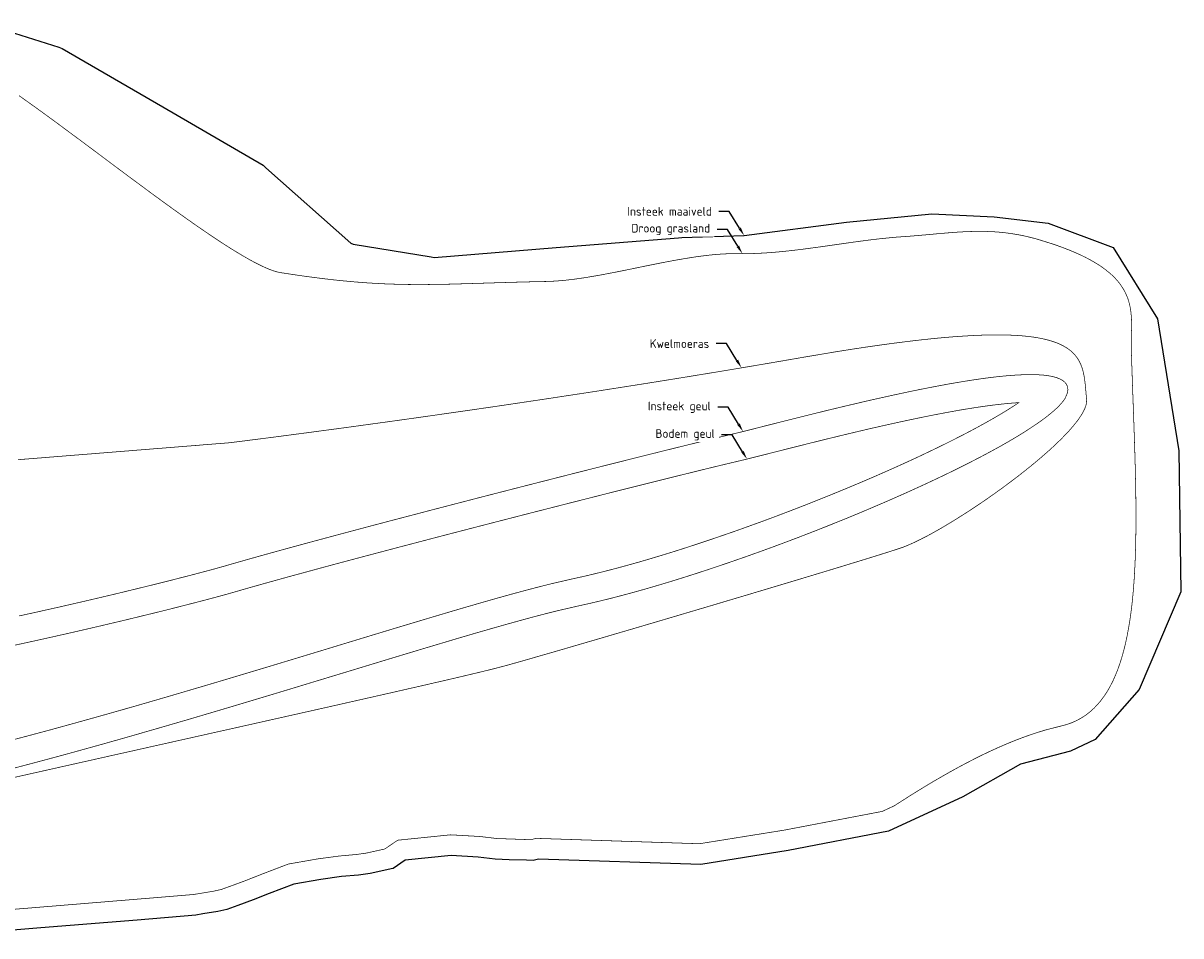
# Model space of a CAD drawing. Header units: metres. Extents: x 202574 to 204484, y 396053 to 396972.
# Tile 7 of 7: x 204150 to 204484, y 396068 to 396332. Entities that reach past the tile are written whole.
import ezdxf
from ezdxf import colors
from ezdxf.entities.mleader import LeaderData, LeaderLine
from ezdxf.math import Vec2, Vec3

# ---------------------------------------------------------------- set-up
doc = ezdxf.new("R2010")
doc.units = ezdxf.units.M
doc.layers.get('0').update_dxf_attribs({"lineweight": 25})
for name, color, linetype in [('N-WA-KG-GRENS_WATERSCHAP_DROOGGRASLAND-G', 2, 'Continuous'), ('N-WA-KG-GRENS_WATERSCHAP_GEUL_BODEM-G', 6, 'Continuous'), ('N-WA-KG-GRENS_WATERSCHAP_GEUL_INSTEEK-G', 5, 'Continuous'), ('N-WA-KG-GRENS_WATERSCHAP_INSTEEKMAAIVELD-G', 72, 'Continuous'), ('N-WA-KG-GRENS_WATERSCHAP_KWELMOERAS-G', 1, 'Continuous')]:
    doc.layers.add(name, color=color, linetype=linetype)
doc.styles.get("Standard").update_dxf_attribs({"font": 'NLCS-ISO.ttf'})

msp = doc.modelspace()

# ---------------------------------------------------------------- linework, layer by layer
at = {"layer": 'N-WA-KG-GRENS_WATERSCHAP_DROOGGRASLAND-G', "const_width": 0.2, "elevation": 13}
msp.add_lwpolyline([(204148.37, 396310.99), (204150.47, 396309.51), (204152.62, 396307.97), (204154.81, 396306.39), (204157.05, 396304.76), (204159.32, 396303.09), (204161.63, 396301.39), (204163.96, 396299.66), (204166.32, 396297.91), (204168.69, 396296.14), (204171.08, 396294.36), (204173.48, 396292.57), (204175.88, 396290.77), (204178.29, 396288.98), (204180.69, 396287.19), (204183.08, 396285.42), (204185.45, 396283.67), (204187.81, 396281.93), (204190.15, 396280.23), (204192.46, 396278.55), (204194.73, 396276.92), (204196.97, 396275.33), (204199.17, 396273.78), (204201.32, 396272.29), (204203.43, 396270.86), (204205.47, 396269.49), (204207.46, 396268.18), (204209.39, 396266.95), (204211.24, 396265.8), (204213.02, 396264.74), (204214.73, 396263.76), (204216.35, 396262.87), (204217.88, 396262.09), (204219.33, 396261.4), (204220.67, 396260.83), (204221.92, 396260.37), (204223.06, 396260.03), (204224.09, 396259.82), (204224.09, 396259.82), (204227.9, 396259.24), (204229.74, 396258.97), (204231.53, 396258.72), (204233.27, 396258.49), (204234.98, 396258.27), (204236.64, 396258.06), (204238.27, 396257.87), (204239.87, 396257.69), (204241.43, 396257.53), (204242.96, 396257.38), (204244.46, 396257.24), (204245.93, 396257.11), (204247.38, 396257), (204248.81, 396256.89), (204250.22, 396256.8), (204251.61, 396256.72), (204252.98, 396256.65), (204254.34, 396256.58), (204255.69, 396256.53), (204257.02, 396256.49), (204258.35, 396256.45), (204259.68, 396256.42), (204261, 396256.4), (204262.31, 396256.39), (204263.63, 396256.39), (204264.95, 396256.39), (204266.28, 396256.39), (204267.61, 396256.41), (204268.95, 396256.42), (204270.3, 396256.45), (204271.67, 396256.47), (204273.05, 396256.5), (204274.44, 396256.54), (204275.86, 396256.58), (204277.3, 396256.62), (204278.76, 396256.66), (204280.24, 396256.71), (204281.75, 396256.76), (204283.3, 396256.8), (204284.87, 396256.85), (204286.48, 396256.9), (204288.12, 396256.95), (204289.81, 396257), (204291.53, 396257.05), (204293.29, 396257.1), (204295.1, 396257.15), (204296.96, 396257.19), (204298.86, 396257.24), (204300.81, 396257.27), (204300.81, 396257.27), (204302.8, 396257.35), (204303.81, 396257.41), (204304.84, 396257.49), (204305.88, 396257.58), (204306.94, 396257.69), (204308.01, 396257.82), (204309.09, 396257.95), (204310.18, 396258.1), (204311.28, 396258.26), (204312.39, 396258.43), (204313.51, 396258.62), (204314.64, 396258.81), (204315.77, 396259), (204316.92, 396259.21), (204318.07, 396259.43), (204319.22, 396259.65), (204320.38, 396259.87), (204321.55, 396260.1), (204322.72, 396260.33), (204323.89, 396260.57), (204325.06, 396260.81), (204326.24, 396261.05), (204327.42, 396261.29), (204328.6, 396261.54), (204329.77, 396261.78), (204330.95, 396262.02), (204332.13, 396262.25), (204333.3, 396262.49), (204334.48, 396262.72), (204335.64, 396262.94), (204336.81, 396263.16), (204337.97, 396263.38), (204339.13, 396263.58), (204340.28, 396263.78), (204341.42, 396263.97), (204342.55, 396264.15), (204343.68, 396264.33), (204344.8, 396264.49), (204345.91, 396264.64), (204347.02, 396264.77), (204348.11, 396264.9), (204349.19, 396265.01), (204350.25, 396265.1), (204351.31, 396265.18), (204352.35, 396265.24), (204353.38, 396265.29), (204354.4, 396265.32), (204355.4, 396265.33), (204356.39, 396265.32), (204356.39, 396265.32), (204358.18, 396265.3), (204359.08, 396265.31), (204359.99, 396265.33), (204360.91, 396265.36), (204361.83, 396265.39), (204362.76, 396265.44), (204363.7, 396265.49), (204364.63, 396265.55), (204365.58, 396265.62), (204366.52, 396265.69), (204367.47, 396265.77), (204368.43, 396265.86), (204369.39, 396265.96), (204370.35, 396266.05), (204371.31, 396266.16), (204372.28, 396266.27), (204373.24, 396266.38), (204374.21, 396266.5), (204375.18, 396266.62), (204376.16, 396266.75), (204377.13, 396266.88), (204378.1, 396267.01), (204379.08, 396267.14), (204380.05, 396267.27), (204381.02, 396267.41), (204382, 396267.55), (204382.97, 396267.69), (204383.94, 396267.83), (204384.91, 396267.96), (204385.88, 396268.1), (204386.85, 396268.24), (204387.81, 396268.38), (204388.78, 396268.51), (204389.73, 396268.65), (204390.69, 396268.78), (204391.64, 396268.91), (204392.59, 396269.03), (204393.54, 396269.16), (204394.48, 396269.28), (204395.41, 396269.39), (204396.35, 396269.5), (204397.27, 396269.61), (204398.19, 396269.71), (204399.11, 396269.8), (204400.02, 396269.89), (204400.92, 396269.98), (204401.82, 396270.06), (204402.71, 396270.13), (204403.59, 396270.19), (204403.59, 396270.19), (204405.36, 396270.31), (204406.22, 396270.38), (204407.08, 396270.45), (204407.94, 396270.52), (204408.78, 396270.59), (204409.61, 396270.67), (204410.44, 396270.74), (204411.26, 396270.82), (204412.07, 396270.89), (204412.88, 396270.96), (204413.68, 396271.04), (204414.47, 396271.11), (204415.26, 396271.18), (204416.05, 396271.24), (204416.82, 396271.31), (204417.6, 396271.37), (204418.37, 396271.43), (204419.14, 396271.49), (204419.91, 396271.54), (204420.67, 396271.58), (204421.43, 396271.63), (204422.19, 396271.66), (204422.94, 396271.69), (204423.7, 396271.72), (204424.46, 396271.74), (204425.21, 396271.75), (204425.97, 396271.76), (204426.72, 396271.76), (204427.48, 396271.75), (204428.24, 396271.73), (204428.99, 396271.7), (204429.76, 396271.67), (204430.52, 396271.63), (204431.29, 396271.57), (204432.06, 396271.51), (204432.83, 396271.43), (204433.61, 396271.35), (204434.39, 396271.25), (204435.18, 396271.14), (204435.97, 396271.02), (204436.76, 396270.89), (204437.57, 396270.75), (204438.38, 396270.59), (204439.19, 396270.42), (204440.01, 396270.23), (204440.84, 396270.03), (204441.68, 396269.82), (204442.53, 396269.59), (204443.38, 396269.34), (204443.38, 396269.34), (204446.95, 396268.23), (204448.61, 396267.67), (204450.19, 396267.1), (204451.69, 396266.52), (204453.11, 396265.94), (204454.46, 396265.36), (204455.74, 396264.77), (204456.94, 396264.18), (204458.08, 396263.58), (204459.15, 396262.97), (204460.16, 396262.37), (204461.11, 396261.76), (204461.99, 396261.14), (204462.81, 396260.52), (204463.58, 396259.9), (204464.3, 396259.28), (204464.96, 396258.65), (204465.57, 396258.02), (204466.13, 396257.39), (204466.64, 396256.75), (204467.11, 396256.11), (204467.54, 396255.47), (204467.93, 396254.82), (204468.27, 396254.18), (204468.58, 396253.53), (204468.86, 396252.88), (204469.1, 396252.23), (204469.31, 396251.58), (204469.49, 396250.92), (204469.65, 396250.27), (204469.78, 396249.61), (204469.88, 396248.95), (204469.97, 396248.29), (204470.03, 396247.64), (204470.08, 396246.98), (204470.12, 396246.32), (204470.14, 396245.66), (204470.15, 396245), (204470.15, 396244.34), (204470.14, 396243.68), (204470.12, 396243.02), (204470.11, 396242.37), (204470.09, 396241.71), (204470.07, 396241.06), (204470.05, 396240.4), (204470.04, 396239.75), (204470.04, 396239.1), (204470.04, 396238.45), (204470.06, 396237.8), (204470.06, 396237.8), (204470.26, 396231.61), (204470.37, 396228.52), (204470.48, 396225.43), (204470.59, 396222.36), (204470.7, 396219.3), (204470.81, 396216.25), (204470.91, 396213.21), (204471.01, 396210.2), (204471.11, 396207.2), (204471.19, 396204.23), (204471.26, 396201.28), (204471.32, 396198.36), (204471.37, 396195.46), (204471.4, 396192.6), (204471.41, 396189.77), (204471.41, 396186.97), (204471.38, 396184.22), (204471.33, 396181.5), (204471.26, 396178.82), (204471.17, 396176.19), (204471.04, 396173.61), (204470.89, 396171.07), (204470.7, 396168.58), (204470.49, 396166.15), (204470.24, 396163.77), (204469.95, 396161.45), (204469.63, 396159.18), (204469.26, 396156.98), (204468.86, 396154.84), (204468.42, 396152.77), (204467.93, 396150.76), (204467.39, 396148.83), (204466.81, 396146.97), (204466.18, 396145.18), (204465.5, 396143.47), (204464.77, 396141.83), (204463.98, 396140.28), (204463.14, 396138.81), (204462.24, 396137.43), (204461.28, 396136.13), (204460.26, 396134.93), (204459.18, 396133.81), (204458.04, 396132.79), (204456.83, 396131.87), (204455.55, 396131.04), (204454.2, 396130.31), (204452.79, 396129.69), (204451.3, 396129.17), (204449.73, 396128.76), (204449.73, 396128.76), (204445.27, 396127.62), (204443.02, 396126.93), (204440.75, 396126.18), (204438.47, 396125.36), (204436.18, 396124.48), (204433.89, 396123.54), (204431.58, 396122.54), (204429.28, 396121.49), (204426.97, 396120.39), (204424.66, 396119.24), (204422.36, 396118.05), (204420.05, 396116.82), (204417.76, 396115.56), (204415.47, 396114.26), (204413.19, 396112.94), (204410.91, 396111.59), (204408.66, 396110.21), (204406.41, 396108.82), (204404.19, 396107.41), (204401.51, 396105.69), (204398.03, 396104.08), (204369.78, 396098.68), (204345.15, 396094.73), (204297.94, 396096.29), (204296.44, 396095.9), (204295.4, 396095.93), (204290.3, 396096.11), (204286.54, 396096.24), (204281.73, 396096.82), (204273.18, 396097.31), (204257.89, 396095.75), (204254.17, 396093.22), (204248.84, 396092.03), (204245.92, 396091.62), (204240.98, 396091.18), (204234.71, 396090.34), (204226.26, 396088.86), (204218.5, 396085.9), (204213.94, 396084.09), (204209.64, 396082.51), (204206.8, 396081.49), (204204.68, 396081.02), (204200.59, 396080.34), (204198.8, 396080.05), (204182, 396078.66), (204154.22, 396076.38), (204126.44, 396074.09)], dxfattribs=at)
at = {"layer": 'N-WA-KG-GRENS_WATERSCHAP_GEUL_BODEM-G', "const_width": 0.2}
msp.add_lwpolyline([(204146.22, 396151.93), (204150.12, 396152.77), (204153.94, 396153.61), (204157.67, 396154.44), (204161.32, 396155.26), (204164.88, 396156.07), (204168.34, 396156.87), (204171.7, 396157.65), (204174.95, 396158.42), (204178.1, 396159.16), (204181.12, 396159.89), (204184.03, 396160.6), (204186.82, 396161.28), (204189.48, 396161.93), (204192, 396162.56), (204194.39, 396163.17), (204196.63, 396163.74), (204198.73, 396164.28), (204200.68, 396164.78), (204202.48, 396165.25), (204204.12, 396165.69), (204205.59, 396166.08), (204206.9, 396166.44), (204208.04, 396166.75), (204209.01, 396167.02), (204209.79, 396167.24), (204214.12, 396168.49), (204216.44, 396169.15), (204218.89, 396169.84), (204221.44, 396170.55), (204224.1, 396171.29), (204226.85, 396172.05), (204229.7, 396172.82), (204232.63, 396173.62), (204235.64, 396174.44), (204238.72, 396175.27), (204241.87, 396176.11), (204245.09, 396176.97), (204248.36, 396177.84), (204251.68, 396178.72), (204255.05, 396179.61), (204258.45, 396180.51), (204261.89, 396181.41), (204265.36, 396182.32), (204268.85, 396183.24), (204272.36, 396184.15), (204275.88, 396185.06), (204279.41, 396185.98), (204282.94, 396186.89), (204286.46, 396187.8), (204289.97, 396188.7), (204293.46, 396189.6), (204296.93, 396190.49), (204300.38, 396191.37), (204303.79, 396192.24), (204307.16, 396193.1), (204310.48, 396193.94), (204313.76, 396194.77), (204316.97, 396195.59), (204320.13, 396196.39), (204323.22, 396197.16), (204326.24, 396197.92), (204329.18, 396198.66), (204332.03, 396199.37), (204334.79, 396200.06), (204337.46, 396200.72), (204340.03, 396201.36), (204342.49, 396201.96), (204344.83, 396202.54), (204347.06, 396203.09), (204349.16, 396203.6), (204351.13, 396204.08), (204352.97, 396204.52), (204354.66, 396204.92), (204356.23, 396205.29), (204358.92, 396205.94), (204360.47, 396206.33), (204362.14, 396206.74), (204363.91, 396207.19), (204365.8, 396207.67), (204367.79, 396208.17), (204369.88, 396208.7), (204372.05, 396209.25), (204374.29, 396209.81), (204376.62, 396210.4), (204379.01, 396210.99), (204381.47, 396211.6), (204383.98, 396212.21), (204386.53, 396212.83), (204389.13, 396213.45), (204391.76, 396214.08), (204394.41, 396214.7), (204397.09, 396215.31), (204399.77, 396215.91), (204402.46, 396216.51), (204405.15, 396217.09), (204407.82, 396217.65), (204410.48, 396218.2), (204413.11, 396218.72), (204415.72, 396219.22), (204418.28, 396219.69), (204420.79, 396220.14), (204423.25, 396220.54), (204425.64, 396220.92), (204427.96, 396221.25), (204430.2, 396221.55), (204432.35, 396221.8), (204434.4, 396222.01), (204436.33, 396222.17), (204437.52, 396222.24), (204436.29, 396221.42), (204434.42, 396220.23), (204432.4, 396219), (204430.23, 396217.73), (204427.92, 396216.42), (204425.48, 396215.08), (204422.92, 396213.72), (204420.24, 396212.33), (204417.45, 396210.92), (204414.55, 396209.49), (204411.56, 396208.05), (204408.48, 396206.59), (204405.32, 396205.13), (204402.08, 396203.66), (204398.77, 396202.19), (204395.39, 396200.71), (204391.96, 396199.24), (204388.47, 396197.78), (204384.94, 396196.32), (204381.37, 396194.87), (204377.77, 396193.43), (204374.15, 396192.01), (204370.5, 396190.61), (204366.84, 396189.22), (204363.17, 396187.86), (204359.49, 396186.53), (204355.83, 396185.22), (204352.17, 396183.95), (204348.54, 396182.71), (204344.92, 396181.5), (204341.34, 396180.33), (204337.79, 396179.2), (204334.28, 396178.12), (204330.83, 396177.08), (204327.43, 396176.09), (204324.09, 396175.16), (204320.82, 396174.27), (204317.63, 396173.45), (204314.52, 396172.68), (204311.5, 396171.97), (204308.48, 396171.31), (204302.25, 396169.87), (204298.71, 396168.98), (204295, 396168.01), (204291.08, 396166.95), (204286.97, 396165.81), (204282.67, 396164.58), (204278.18, 396163.29), (204273.52, 396161.92), (204268.7, 396160.49), (204263.71, 396159), (204258.58, 396157.46), (204253.31, 396155.87), (204247.91, 396154.23), (204242.38, 396152.55), (204236.74, 396150.83), (204231, 396149.09), (204225.16, 396147.32), (204219.24, 396145.53), (204213.24, 396143.73), (204207.16, 396141.91), (204201.03, 396140.09), (204194.85, 396138.27), (204188.63, 396136.45), (204182.38, 396134.64), (204176.1, 396132.85), (204169.81, 396131.08), (204163.52, 396129.33), (204157.23, 396127.6), (204150.95, 396125.92), (204144.7, 396124.27)], dxfattribs=at)
at = {"layer": 'N-WA-KG-GRENS_WATERSCHAP_GEUL_INSTEEK-G', "const_width": 0.2}
msp.add_lwpolyline([(204148.41, 396160.59), (204152.21, 396161.42), (204155.93, 396162.25), (204159.56, 396163.06), (204163.09, 396163.87), (204166.54, 396164.66), (204169.88, 396165.44), (204173.11, 396166.2), (204176.24, 396166.94), (204179.25, 396167.67), (204182.14, 396168.37), (204184.91, 396169.05), (204187.55, 396169.7), (204190.06, 396170.32), (204192.43, 396170.92), (204194.65, 396171.49), (204196.74, 396172.02), (204198.67, 396172.52), (204200.44, 396172.99), (204202.06, 396173.42), (204203.51, 396173.8), (204204.79, 396174.15), (204205.9, 396174.46), (204206.83, 396174.72), (204207.58, 396174.93), (204207.58, 396174.93), (204211.92, 396176.18), (204214.27, 396176.85), (204216.73, 396177.54), (204219.3, 396178.26), (204221.97, 396179), (204224.74, 396179.76), (204227.59, 396180.54), (204230.53, 396181.34), (204233.55, 396182.16), (204236.64, 396182.99), (204239.8, 396183.84), (204243.02, 396184.7), (204246.3, 396185.57), (204249.63, 396186.46), (204253, 396187.35), (204256.41, 396188.25), (204259.86, 396189.15), (204263.34, 396190.06), (204266.83, 396190.98), (204270.35, 396191.89), (204273.87, 396192.81), (204277.4, 396193.72), (204280.93, 396194.64), (204284.46, 396195.55), (204287.97, 396196.45), (204291.47, 396197.35), (204294.95, 396198.24), (204298.39, 396199.12), (204301.81, 396199.99), (204305.18, 396200.85), (204308.51, 396201.7), (204311.79, 396202.53), (204315.01, 396203.34), (204318.17, 396204.14), (204321.27, 396204.92), (204324.29, 396205.68), (204327.23, 396206.42), (204330.09, 396207.13), (204332.86, 396207.82), (204335.53, 396208.49), (204338.1, 396209.12), (204340.57, 396209.73), (204342.92, 396210.31), (204345.16, 396210.86), (204347.27, 396211.37), (204349.25, 396211.85), (204351.1, 396212.3), (204352.81, 396212.7), (204354.37, 396213.07), (204354.37, 396213.07), (204357.02, 396213.71), (204358.54, 396214.09), (204360.19, 396214.5), (204361.96, 396214.95), (204363.84, 396215.43), (204365.83, 396215.93), (204367.91, 396216.46), (204370.09, 396217.01), (204372.35, 396217.57), (204374.68, 396218.16), (204377.09, 396218.76), (204379.56, 396219.37), (204382.08, 396219.99), (204384.66, 396220.61), (204387.28, 396221.24), (204389.93, 396221.86), (204392.61, 396222.49), (204395.31, 396223.11), (204398.03, 396223.72), (204400.75, 396224.32), (204403.48, 396224.91), (204406.19, 396225.49), (204408.9, 396226.04), (204411.58, 396226.57), (204414.24, 396227.08), (204416.86, 396227.57), (204419.44, 396228.02), (204421.97, 396228.44), (204424.45, 396228.83), (204426.86, 396229.18), (204429.21, 396229.49), (204431.48, 396229.76), (204433.66, 396229.98), (204435.76, 396230.15), (204437.76, 396230.27), (204439.65, 396230.34), (204441.44, 396230.36), (204443.1, 396230.31), (204444.64, 396230.2), (204446.05, 396230.03), (204447.32, 396229.79), (204448.44, 396229.48), (204449.41, 396229.1), (204450.23, 396228.65), (204450.87, 396228.12), (204451.34, 396227.5), (204451.63, 396226.81), (204451.73, 396226.02), (204451.64, 396225.15), (204451.64, 396225.15), (204450.9, 396223.46), (204450.24, 396222.53), (204449.39, 396221.55), (204448.36, 396220.52), (204447.14, 396219.44), (204445.76, 396218.32), (204444.22, 396217.16), (204442.51, 396215.96), (204440.65, 396214.72), (204438.65, 396213.44), (204436.51, 396212.13), (204434.23, 396210.8), (204431.82, 396209.43), (204429.29, 396208.05), (204426.64, 396206.64), (204423.88, 396205.21), (204421.02, 396203.76), (204418.06, 396202.3), (204415.01, 396200.83), (204411.87, 396199.35), (204408.65, 396197.86), (204405.35, 396196.36), (204401.99, 396194.87), (204398.57, 396193.37), (204395.08, 396191.88), (204391.55, 396190.39), (204387.98, 396188.91), (204384.36, 396187.45), (204380.71, 396185.99), (204377.04, 396184.55), (204373.35, 396183.13), (204369.64, 396181.73), (204365.92, 396180.35), (204362.2, 396179), (204358.49, 396177.68), (204354.78, 396176.39), (204351.09, 396175.13), (204347.43, 396173.9), (204343.79, 396172.72), (204340.18, 396171.57), (204336.62, 396170.47), (204333.09, 396169.41), (204329.63, 396168.4), (204326.22, 396167.44), (204322.87, 396166.54), (204319.59, 396165.69), (204316.39, 396164.9), (204313.27, 396164.17), (204310.24, 396163.5), (204310.24, 396163.5), (204304.12, 396162.09), (204300.7, 396161.23), (204297.06, 396160.28), (204293.2, 396159.23), (204289.13, 396158.1), (204284.87, 396156.89), (204280.42, 396155.61), (204275.78, 396154.25), (204270.98, 396152.82), (204266.01, 396151.34), (204260.89, 396149.8), (204255.63, 396148.21), (204250.23, 396146.57), (204244.71, 396144.89), (204239.07, 396143.18), (204233.32, 396141.44), (204227.48, 396139.66), (204221.55, 396137.87), (204215.53, 396136.06), (204209.45, 396134.24), (204203.3, 396132.42), (204197.11, 396130.59), (204190.86, 396128.77), (204184.59, 396126.96), (204178.29, 396125.15), (204171.97, 396123.37), (204165.64, 396121.61), (204159.32, 396119.88), (204153.01, 396118.19), (204146.72, 396116.53)], dxfattribs=at)
at = {"layer": 'N-WA-KG-GRENS_WATERSCHAP_INSTEEKMAAIVELD-G'}
msp.add_polyline3d([(204137.85, 396331.95, 13.96), (204159.86, 396325.05, 13.9), (204160.89, 396324.64, 13.87), (204189.92, 396307.77, 13.66), (204218.95, 396290.89, 13.55), (204219.79, 396290.17, 13.58), (204244.35, 396268.36, 13.49), (204244.97, 396268.09, 13.49), (204267.54, 396264.39, 13.49), (204268.41, 396264.25, 13.49), (204303.74, 396267.09, 15.79), (204339.07, 396269.92, 13.48), (204340.09, 396269.98, 13.49), (204358.1, 396270.54, 13.67), (204387.67, 396274.38, 14.06), (204412.41, 396276.85, 14.25), (204430.44, 396275.97, 14.31), (204446.07, 396274.13, 13.86), (204464.84, 396267.14, 13.45), (204477.67, 396246.43, 12.69), (204483.78, 396208.29, 12.69), (204484.4, 396167.56, 12.68), (204472.38, 396139.3, 12.84), (204459.66, 396124.82, 12.94), (204459.66, 396124.82, 12.94), (204452.48, 396121.46, 13), (204438.03, 396117.75, 13.06), (204421.37, 396108.32, 13.06), (204399.89, 396098.32, 13.06), (204370.82, 396092.77, 13.02), (204345.53, 396088.71, 13.3), (204298.61, 396090.26, 13.62), (204297.1, 396089.87, 13.2), (204295.19, 396089.94, 12.92), (204290.09, 396090.11, 12.2), (204286.07, 396090.25, 13.05), (204281.2, 396090.84, 13.03), (204273.31, 396091.3, 12.89), (204260.01, 396089.94, 12.17), (204256.56, 396087.58, 12.35), (204256.46, 396087.58, 12.35), (204249.91, 396086.12, 12.69), (204246.6, 396085.66, 12.69), (204241.64, 396085.22, 12.79), (204235.63, 396084.41, 13.24), (204227.86, 396083.05, 13.68), (204220.68, 396080.31, 13.73), (204216.09, 396078.48, 14.09), (204211.69, 396076.87, 14.31), (204208.48, 396075.71, 14.71), (204205.82, 396075.12, 14.89), (204201.56, 396074.42, 15.17), (204199.54, 396074.09, 15.09), (204182.5, 396072.68, 14.28), (204154.71, 396070.4, 12.06), (204126.93, 396068.11, 15.14)], dxfattribs=at)
at = {"layer": 'N-WA-KG-GRENS_WATERSCHAP_KWELMOERAS-G'}
msp.add_lwpolyline([(204148.04, 396205.75, 0.2, 0.2, 0), (204151.7, 396206.04, 0.2, 0.2, 0), (204155.32, 396206.33, 0.2, 0.2, 0), (204158.91, 396206.62, 0.2, 0.2, 0), (204162.44, 396206.9, 0.2, 0.2, 0), (204165.92, 396207.18, 0.2, 0.2, 0), (204169.33, 396207.45, 0.2, 0.2, 0), (204172.67, 396207.72, 0.2, 0.2, 0), (204175.92, 396207.98, 0.2, 0.2, 0), (204179.07, 396208.23, 0.2, 0.2, 0), (204182.13, 396208.48, 0.2, 0.2, 0), (204185.06, 396208.71, 0.2, 0.2, 0), (204187.88, 396208.94, 0.2, 0.2, 0), (204190.56, 396209.15, 0.2, 0.2, 0), (204193.11, 396209.36, 0.2, 0.2, 0), (204195.5, 396209.55, 0.2, 0.2, 0), (204197.73, 396209.73, 0.2, 0.2, 0), (204199.8, 396209.89, 0.2, 0.2, 0), (204201.68, 396210.05, 0.2, 0.2, 0), (204203.38, 396210.18, 0.2, 0.2, 0), (204204.89, 396210.3, 0.2, 0.2, 0), (204206.18, 396210.41, 0.2, 0.2, 0), (204207.27, 396210.49, 0.2, 0.2, 0), (204208.12, 396210.56, 0.2, 0.2, 0), (204208.75, 396210.61, 0.2, 0.2, 0), (204209.13, 396210.64, 0.2, 0.2, 0), (204209.26, 396210.66, 0.2, 0.2, 0), (204209.26, 396210.66, 0.2, 0.2, 0), (204209.64, 396210.7, 0.2, 0.2, 0), (204210.12, 396210.76, 0.2, 0.2, 0), (204210.78, 396210.84, 0.2, 0.2, 0), (204211.62, 396210.95, 0.2, 0.2, 0), (204212.63, 396211.08, 0.2, 0.2, 0), (204213.82, 396211.22, 0.2, 0.2, 0), (204215.17, 396211.4, 0.2, 0.2, 0), (204216.69, 396211.59, 0.2, 0.2, 0), (204218.38, 396211.81, 0.2, 0.2, 0), (204220.22, 396212.04, 0.2, 0.2, 0), (204222.21, 396212.3, 0.2, 0.2, 0), (204224.35, 396212.58, 0.2, 0.2, 0), (204226.64, 396212.88, 0.2, 0.2, 0), (204229.07, 396213.2, 0.2, 0.2, 0), (204231.65, 396213.54, 0.2, 0.2, 0), (204234.35, 396213.9, 0.2, 0.2, 0), (204237.19, 396214.28, 0.2, 0.2, 0), (204240.15, 396214.67, 0.2, 0.2, 0), (204243.24, 396215.09, 0.2, 0.2, 0), (204246.45, 396215.53, 0.2, 0.2, 0), (204249.78, 396215.99, 0.2, 0.2, 0), (204253.22, 396216.46, 0.2, 0.2, 0), (204256.76, 396216.95, 0.2, 0.2, 0), (204260.42, 396217.46, 0.2, 0.2, 0), (204264.17, 396217.99, 0.2, 0.2, 0), (204268.02, 396218.53, 0.2, 0.2, 0), (204271.97, 396219.1, 0.2, 0.2, 0), (204276, 396219.68, 0.2, 0.2, 0), (204280.13, 396220.27, 0.2, 0.2, 0), (204284.33, 396220.88, 0.2, 0.2, 0), (204288.62, 396221.51, 0.2, 0.2, 0), (204292.98, 396222.16, 0.2, 0.2, 0), (204297.41, 396222.82, 0.2, 0.2, 0), (204301.91, 396223.49, 0.2, 0.2, 0), (204306.47, 396224.19, 0.2, 0.2, 0), (204311.1, 396224.89, 0.2, 0.2, 0), (204315.78, 396225.61, 0.2, 0.2, 0), (204320.51, 396226.35, 0.2, 0.2, 0), (204325.29, 396227.1, 0.2, 0.2, 0), (204330.12, 396227.86, 0.2, 0.2, 0), (204334.99, 396228.64, 0.2, 0.2, 0), (204339.9, 396229.43, 0.2, 0.2, 0), (204344.84, 396230.24, 0.2, 0.2, 0), (204349.82, 396231.05, 0.2, 0.2, 0), (204354.82, 396231.88, 0.2, 0.2, 0), (204359.84, 396232.73, 0.2, 0.2, 0), (204364.88, 396233.58, 0.2, 0.2, 0), (204369.94, 396234.45, 0.2, 0.2, 0), (204375.01, 396235.33, 0.2, 0.2, 0), (204375.01, 396235.33, 0.2, 0.2, 0), (204384.74, 396236.97, 0.2, 0.2, 0), (204389.3, 396237.69, 0.2, 0.2, 0), (204393.66, 396238.35, 0.2, 0.2, 0), (204397.83, 396238.95, 0.2, 0.2, 0), (204401.8, 396239.48, 0.2, 0.2, 0), (204405.59, 396239.96, 0.2, 0.2, 0), (204409.2, 396240.38, 0.2, 0.2, 0), (204412.63, 396240.75, 0.2, 0.2, 0), (204415.89, 396241.06, 0.2, 0.2, 0), (204418.99, 396241.31, 0.2, 0.2, 0), (204421.92, 396241.51, 0.2, 0.2, 0), (204424.69, 396241.67, 0.2, 0.2, 0), (204427.31, 396241.77, 0.2, 0.2, 0), (204429.78, 396241.82, 0.2, 0.2, 0), (204432.1, 396241.83, 0.2, 0.2, 0), (204434.28, 396241.79, 0.2, 0.2, 0), (204436.33, 396241.71, 0.2, 0.2, 0), (204438.25, 396241.58, 0.2, 0.2, 0), (204440.04, 396241.41, 0.2, 0.2, 0), (204441.71, 396241.2, 0.2, 0.2, 0), (204443.26, 396240.95, 0.2, 0.2, 0), (204444.69, 396240.66, 0.2, 0.2, 0), (204446.02, 396240.33, 0.2, 0.2, 0), (204447.24, 396239.97, 0.2, 0.2, 0), (204448.37, 396239.58, 0.2, 0.2, 0), (204449.4, 396239.15, 0.2, 0.2, 0), (204450.33, 396238.69, 0.2, 0.2, 0), (204451.18, 396238.2, 0.2, 0.2, 0), (204451.95, 396237.68, 0.2, 0.2, 0), (204452.65, 396237.13, 0.2, 0.2, 0), (204453.27, 396236.56, 0.2, 0.2, 0), (204453.82, 396235.96, 0.2, 0.2, 0), (204454.31, 396235.33, 0.2, 0.2, 0), (204454.74, 396234.69, 0.2, 0.2, 0), (204455.11, 396234.02, 0.2, 0.2, 0), (204455.44, 396233.33, 0.2, 0.2, 0), (204455.71, 396232.63, 0.2, 0.2, 0), (204455.95, 396231.9, 0.2, 0.2, 0), (204456.15, 396231.17, 0.2, 0.2, 0), (204456.32, 396230.41, 0.2, 0.2, 0), (204456.46, 396229.64, 0.2, 0.2, 0), (204456.58, 396228.86, 0.2, 0.2, 0), (204456.68, 396228.07, 0.2, 0.2, 0), (204456.77, 396227.27, 0.2, 0.2, 0), (204456.84, 396226.46, 0.2, 0.2, 0), (204456.92, 396225.64, 0.2, 0.2, 0), (204456.99, 396224.82, 0.2, 0.2, 0), (204457.06, 396223.99, 0.2, 0.2, 0), (204457.14, 396223.16, 0.2, 0.2, 0), (204457.14, 396223.16, 0.2, 0.2, 0), (204457.07, 396221.94, 0.2, 0.2, 0), (204456.89, 396221.26, 0.2, 0.2, 0), (204456.62, 396220.54, 0.2, 0.2, 0), (204456.26, 396219.78, 0.2, 0.2, 0), (204455.82, 396218.99, 0.2, 0.2, 0), (204455.3, 396218.16, 0.2, 0.2, 0), (204454.7, 396217.3, 0.2, 0.2, 0), (204454.02, 396216.42, 0.2, 0.2, 0), (204453.28, 396215.5, 0.2, 0.2, 0), (204452.47, 396214.56, 0.2, 0.2, 0), (204451.59, 396213.59, 0.2, 0.2, 0), (204450.65, 396212.61, 0.2, 0.2, 0), (204449.66, 396211.6, 0.2, 0.2, 0), (204448.61, 396210.58, 0.2, 0.2, 0), (204447.51, 396209.54, 0.2, 0.2, 0), (204446.36, 396208.49, 0.2, 0.2, 0), (204445.16, 396207.43, 0.2, 0.2, 0), (204443.93, 396206.36, 0.2, 0.2, 0), (204442.66, 396205.28, 0.2, 0.2, 0), (204441.35, 396204.2, 0.2, 0.2, 0), (204440.01, 396203.12, 0.2, 0.2, 0), (204438.65, 396202.03, 0.2, 0.2, 0), (204437.26, 396200.95, 0.2, 0.2, 0), (204435.85, 396199.87, 0.2, 0.2, 0), (204434.42, 396198.8, 0.2, 0.2, 0), (204432.97, 396197.73, 0.2, 0.2, 0), (204431.52, 396196.68, 0.2, 0.2, 0), (204430.05, 396195.63, 0.2, 0.2, 0), (204428.58, 396194.6, 0.2, 0.2, 0), (204427.11, 396193.59, 0.2, 0.2, 0), (204425.64, 396192.59, 0.2, 0.2, 0), (204424.18, 396191.62, 0.2, 0.2, 0), (204422.72, 396190.67, 0.2, 0.2, 0), (204421.27, 396189.74, 0.2, 0.2, 0), (204419.84, 396188.84, 0.2, 0.2, 0), (204418.43, 396187.96, 0.2, 0.2, 0), (204417.04, 396187.12, 0.2, 0.2, 0), (204415.68, 396186.31, 0.2, 0.2, 0), (204414.34, 396185.54, 0.2, 0.2, 0), (204413.03, 396184.8, 0.2, 0.2, 0), (204411.76, 396184.1, 0.2, 0.2, 0), (204410.53, 396183.44, 0.2, 0.2, 0), (204409.33, 396182.83, 0.2, 0.2, 0), (204408.18, 396182.26, 0.2, 0.2, 0), (204407.08, 396181.74, 0.2, 0.2, 0), (204406.03, 396181.27, 0.2, 0.2, 0), (204405.04, 396180.85, 0.2, 0.2, 0), (204404.1, 396180.48, 0.2, 0.2, 0), (204403.22, 396180.17, 0.2, 0.2, 0), (204403.22, 396180.17, 0.2, 0.2, 0), (204401.22, 396179.52, 0.2, 0.2, 0), (204399.98, 396179.12, 0.2, 0.2, 0), (204398.61, 396178.69, 0.2, 0.2, 0), (204397.1, 396178.21, 0.2, 0.2, 0), (204395.45, 396177.7, 0.2, 0.2, 0), (204393.68, 396177.15, 0.2, 0.2, 0), (204391.79, 396176.57, 0.2, 0.2, 0), (204389.79, 396175.96, 0.2, 0.2, 0), (204387.68, 396175.31, 0.2, 0.2, 0), (204385.48, 396174.64, 0.2, 0.2, 0), (204383.18, 396173.94, 0.2, 0.2, 0), (204380.79, 396173.22, 0.2, 0.2, 0), (204378.32, 396172.47, 0.2, 0.2, 0), (204375.78, 396171.71, 0.2, 0.2, 0), (204373.17, 396170.92, 0.2, 0.2, 0), (204370.5, 396170.12, 0.2, 0.2, 0), (204367.77, 396169.3, 0.2, 0.2, 0), (204365, 396168.47, 0.2, 0.2, 0), (204362.18, 396167.63, 0.2, 0.2, 0), (204359.32, 396166.77, 0.2, 0.2, 0), (204356.44, 396165.91, 0.2, 0.2, 0), (204353.53, 396165.05, 0.2, 0.2, 0), (204350.6, 396164.17, 0.2, 0.2, 0), (204347.67, 396163.3, 0.2, 0.2, 0), (204344.72, 396162.43, 0.2, 0.2, 0), (204341.78, 396161.56, 0.2, 0.2, 0), (204338.85, 396160.69, 0.2, 0.2, 0), (204335.93, 396159.82, 0.2, 0.2, 0), (204333.03, 396158.97, 0.2, 0.2, 0), (204330.16, 396158.12, 0.2, 0.2, 0), (204327.32, 396157.28, 0.2, 0.2, 0), (204324.52, 396156.46, 0.2, 0.2, 0), (204321.76, 396155.65, 0.2, 0.2, 0), (204319.06, 396154.86, 0.2, 0.2, 0), (204316.42, 396154.08, 0.2, 0.2, 0), (204313.84, 396153.33, 0.2, 0.2, 0), (204311.33, 396152.6, 0.2, 0.2, 0), (204308.9, 396151.89, 0.2, 0.2, 0), (204306.55, 396151.2, 0.2, 0.2, 0), (204304.3, 396150.55, 0.2, 0.2, 0), (204302.14, 396149.92, 0.2, 0.2, 0), (204300.08, 396149.33, 0.2, 0.2, 0), (204298.13, 396148.77, 0.2, 0.2, 0), (204296.29, 396148.24, 0.2, 0.2, 0), (204294.58, 396147.75, 0.2, 0.2, 0), (204293, 396147.3, 0.2, 0.2, 0), (204291.55, 396146.89, 0.2, 0.2, 0), (204290.24, 396146.52, 0.2, 0.2, 0), (204289.07, 396146.2, 0.2, 0.2, 0), (204289.07, 396146.2, 0.2, 0.2, 0), (204286.29, 396145.47, 0.2, 0.2, 0), (204284.45, 396145.01, 0.2, 0.2, 0), (204282.33, 396144.49, 0.2, 0.2, 0), (204279.95, 396143.92, 0.2, 0.2, 0), (204277.3, 396143.29, 0.2, 0.2, 0), (204274.41, 396142.61, 0.2, 0.2, 0), (204271.27, 396141.88, 0.2, 0.2, 0), (204267.91, 396141.11, 0.2, 0.2, 0), (204264.33, 396140.28, 0.2, 0.2, 0), (204260.54, 396139.42, 0.2, 0.2, 0), (204256.56, 396138.51, 0.2, 0.2, 0), (204252.38, 396137.56, 0.2, 0.2, 0), (204248.04, 396136.58, 0.2, 0.2, 0), (204243.53, 396135.56, 0.2, 0.2, 0), (204238.86, 396134.5, 0.2, 0.2, 0), (204234.05, 396133.42, 0.2, 0.2, 0), (204229.1, 396132.31, 0.2, 0.2, 0), (204224.03, 396131.17, 0.2, 0.2, 0), (204218.85, 396130.01, 0.2, 0.2, 0), (204213.57, 396128.82, 0.2, 0.2, 0), (204208.19, 396127.62, 0.2, 0.2, 0), (204202.73, 396126.4, 0.2, 0.2, 0), (204197.21, 396125.16, 0.2, 0.2, 0), (204191.62, 396123.91, 0.2, 0.2, 0), (204185.98, 396122.65, 0.2, 0.2, 0), (204180.3, 396121.37, 0.2, 0.2, 0), (204174.6, 396120.1, 0.2, 0.2, 0), (204168.87, 396118.81, 0.2, 0.2, 0), (204163.14, 396117.53, 0.2, 0.2, 0), (204157.41, 396116.24, 0.2, 0.2, 0), (204151.69, 396114.96, 0.2, 0.2, 0), (204146, 396113.68, 0.2, 0.2, 0)], format="xyseb", dxfattribs=at)

# ---------------------------------------------------------------- next in the draw order: leaders
ml = msp.add_multileader_mtext('Standard')
ml.set_content('Droog grasland', color=256)
ml.set_leader_properties()
ml.build(insert=Vec2(0, 0))
ml.multileader.update_dxf_attribs({"dogleg_length": 3, "arrow_head_size": 2.5})
ctx = ml.context
ctx.base_point, ctx.char_height, ctx.arrow_head_size, ctx.plane_origin = Vec3(204323.51, 396272.31, 13), 2.5, 2.5, Vec3(204399.77, 396172.07, 13)
ctx.text_align_type = 2
notes = []
notes.append((ctx, [(0, (1, 1, 0), (204353.26, 396272.31, 13), (-1, 0), 3, [(0, [(204357.59, 396265.31, 13)], 0, [])])]))
ctx.mtext.insert, ctx.mtext.alignment, ctx.mtext.flow_direction = Vec3(204348.26, 396273.93, 13), 3, 5
ctx.mtext.has_bg_fill, ctx.mtext.bg_color, ctx.mtext.bg_scale_factor, ctx.mtext.bg_transparency, ctx.mtext.use_window_bg_color = 1, -1027028792, 1.5, 0, 1
ml = msp.add_multileader_mtext('Standard')
ml.set_content('Kwelmoeras', color=256)
ml.set_leader_properties()
ml.build(insert=Vec2(0, 0))
ml.multileader.update_dxf_attribs({"dogleg_length": 3, "arrow_head_size": 2.5})
ctx = ml.context
ctx.base_point, ctx.char_height, ctx.arrow_head_size, ctx.plane_origin = Vec3(204328.74, 396239.31), 2.5, 2.5, Vec3(204399.5, 396139.06)
ctx.text_align_type = 2
notes.append((ctx, [(0, (1, 1, 0), (204352.99, 396239.31), (-1, 0), 3, [(0, [(204357.33, 396232.31)], 0, [])])]))
ctx.mtext.insert, ctx.mtext.alignment, ctx.mtext.flow_direction = Vec3(204347.99, 396240.56), 3, 5
ctx.mtext.has_bg_fill, ctx.mtext.bg_color, ctx.mtext.bg_scale_factor, ctx.mtext.bg_transparency, ctx.mtext.use_window_bg_color = 1, -1027028792, 1.5, 0, 1
ml = msp.add_multileader_mtext('Standard')
ml.set_content('Insteek geul', color=256)
ml.set_leader_properties()
ml.build(insert=Vec2(0, 0))
ml.multileader.update_dxf_attribs({"dogleg_length": 3, "arrow_head_size": 2.5})
ctx = ml.context
ctx.base_point, ctx.char_height, ctx.arrow_head_size, ctx.plane_origin = Vec3(204328.19, 396220.9), 2.5, 2.5, Vec3(204399.95, 396120.66)
ctx.text_align_type = 2
notes.append((ctx, [(0, (1, 1, 0), (204353.44, 396220.9), (-1, 0), 3, [(0, [(204357.78, 396213.9)], 0, [])])]))
ctx.mtext.insert, ctx.mtext.alignment, ctx.mtext.flow_direction = Vec3(204348.44, 396222.53), 3, 5
ctx.mtext.has_bg_fill, ctx.mtext.bg_color, ctx.mtext.bg_scale_factor, ctx.mtext.bg_transparency, ctx.mtext.use_window_bg_color = 1, -1027028792, 1.5, 0, 1
for ctx, leaders in notes:
    for number, flags, end, landing, length, lines in leaders:
        leader = LeaderData()
        leader.index, (leader.has_last_leader_line, leader.has_dogleg_vector, leader.attachment_direction) = number, flags
        leader.last_leader_point, leader.dogleg_vector, leader.dogleg_length = Vec3(end), Vec3(landing), length
        for number, points, colour, breaks in lines:
            line = LeaderLine()
            line.index, line.vertices, line.color, line.breaks = number, Vec3.list(points), colors.encode_raw_color(colour), breaks
            leader.lines.append(line)
        ctx.leaders.append(leader)

# ---------------------------------------------------------------- next in the draw order: leaders
ml = msp.add_multileader_mtext('Standard')
ml.set_content('Insteek maaiveld', color=256)
ml.set_leader_properties()
ml.build(insert=Vec2(0, 0))
ml.multileader.update_dxf_attribs({"dogleg_length": 3, "arrow_head_size": 2.5})
ctx = ml.context
ctx.base_point, ctx.char_height, ctx.arrow_head_size, ctx.plane_origin = Vec3(204322.02, 396277.54, 13.67), 2.5, 2.5, Vec3(204400.27, 396177.3, 13.67)
ctx.text_align_type = 2
notes = []
notes.append((ctx, [(0, (1, 1, 0), (204353.77, 396277.54, 13.67), (-1, 0), 3, [(0, [(204358.1, 396270.54, 13.67)], 0, [])])]))
ctx.mtext.insert, ctx.mtext.alignment, ctx.mtext.flow_direction = Vec3(204348.77, 396278.79, 13.67), 3, 5
ctx.mtext.has_bg_fill, ctx.mtext.bg_color, ctx.mtext.bg_scale_factor, ctx.mtext.bg_transparency, ctx.mtext.use_window_bg_color = 1, -1027028792, 1.5, 0, 1
ml = msp.add_multileader_mtext('Standard')
ml.set_content('Bodem geul', color=256)
ml.set_leader_properties()
ml.build(insert=Vec2(0, 0))
ml.multileader.update_dxf_attribs({"dogleg_length": 3, "arrow_head_size": 2.5})
ctx = ml.context
ctx.base_point, ctx.char_height, ctx.arrow_head_size, ctx.plane_origin = Vec3(204330.83, 396212.94), 2.5, 2.5, Vec3(204401.09, 396112.7)
ctx.text_align_type = 2
notes.append((ctx, [(0, (1, 1, 0), (204354.58, 396212.94), (-1, 0), 3, [(0, [(204358.92, 396205.94)], 0, [])])]))
ctx.mtext.insert, ctx.mtext.alignment, ctx.mtext.flow_direction = Vec3(204349.58, 396214.57), 3, 5
ctx.mtext.has_bg_fill, ctx.mtext.bg_color, ctx.mtext.bg_scale_factor, ctx.mtext.bg_transparency, ctx.mtext.use_window_bg_color = 1, -1027028792, 1.5, 0, 1
for ctx, leaders in notes:
    for number, flags, end, landing, length, lines in leaders:
        leader = LeaderData()
        leader.index, (leader.has_last_leader_line, leader.has_dogleg_vector, leader.attachment_direction) = number, flags
        leader.last_leader_point, leader.dogleg_vector, leader.dogleg_length = Vec3(end), Vec3(landing), length
        for number, points, colour, breaks in lines:
            line = LeaderLine()
            line.index, line.vertices, line.color, line.breaks = number, Vec3.list(points), colors.encode_raw_color(colour), breaks
            leader.lines.append(line)
        ctx.leaders.append(leader)

doc.saveas('drawing.dxf')
